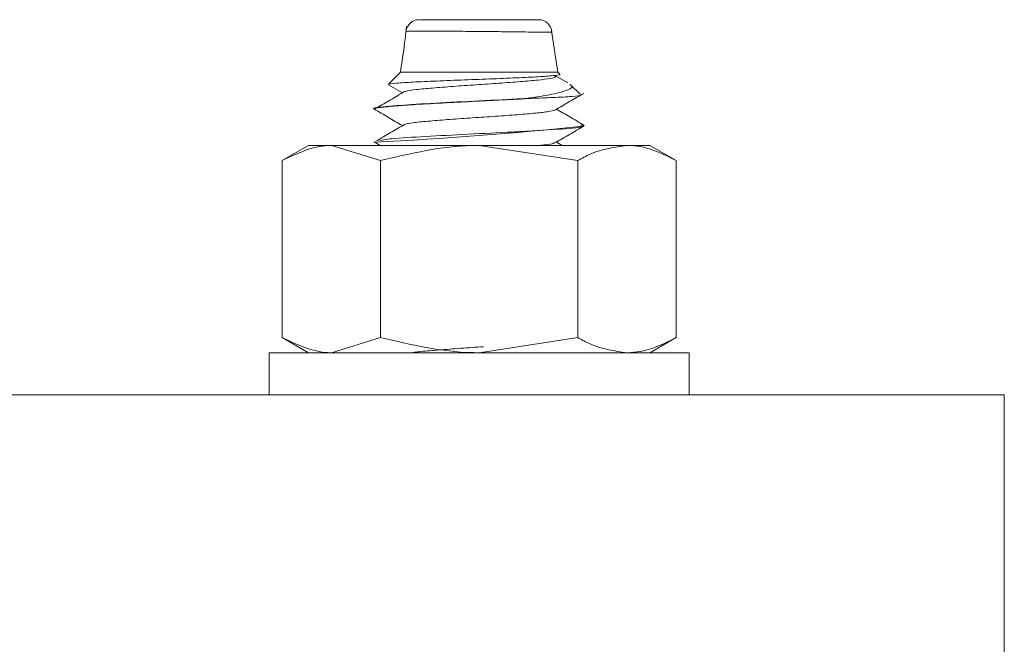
# Model space of a CAD drawing. Header units: millimetres. Extents: x 365 to 1993, y -46 to 1838.
# Tile 30 of 50: x 994 to 1031, y 1129 to 1153. Entities that reach past the tile are written whole.
import ezdxf

# ---------------------------------------------------------------- set-up
doc = ezdxf.new("R2010")
doc.units = ezdxf.units.MM

msp = doc.modelspace()

# ---------------------------------------------------------------- linework, layer by layer
at = {"color": 7, "linetype": 'Continuous', "lineweight": 15}
for p, q in [((1008.975, 1152.611), (1013.5, 1152.611)), ((1014.237, 1150.611), (1013.997, 1152.191)), ((1008.237, 1150.611), (1007.781, 1150.155)), ((1014.237, 1150.611), (1008.237, 1150.611)), ((1014.296, 1150.552), (1014.237, 1150.611)), ((1007.786, 1150.135), (1008.312, 1149.829)), ((1014.615, 1150.199), (1014.146, 1150.471)), ((1015.08, 1149.769), (1014.7, 1150.148)), ((1013.215, 1149.611), (1013.041, 1149.611)), ((1007.237, 1149.205), (1007.237, 1149.195)), ((1015.237, 1148.57), (1015.237, 1148.581)), ((1007.237, 1147.955), (1007.237, 1147.945)), ((1007.24, 1147.952), (1007.464, 1147.822)), ((1014.403, 1147.822), (1014.182, 1147.95)), ((1004.737, 1147.822), (1003.732, 1147.241)), ((1005.608, 1147.822), (1004.737, 1147.822)), ((1007.484, 1147.241), (1005.608, 1147.822)), ((1011.237, 1147.822), (1005.608, 1147.822)), ((1014.99, 1147.241), (1011.237, 1147.822)), ((1016.866, 1147.822), (1011.237, 1147.822)), ((1016.866, 1147.822), (1017.737, 1147.822)), ((1018.743, 1147.241), (1017.737, 1147.822)), ((1003.732, 1140.502), (1003.732, 1147.241)), ((1007.484, 1140.502), (1007.484, 1147.241)), ((1014.99, 1140.502), (1014.99, 1147.241)), ((1018.743, 1140.502), (1018.743, 1147.241)), ((1003.732, 1140.502), (1004.737, 1139.922)), ((1007.484, 1140.502), (1005.608, 1139.922)), ((1014.99, 1140.502), (1011.237, 1139.922)), ((1017.737, 1139.922), (1018.743, 1140.502)), ((1003.237, 1139.922), (1003.237, 1138.322)), ((1003.237, 1139.922), (1009.361, 1139.922)), ((1009.361, 1139.922), (1019.237, 1139.922)), ((1019.237, 1138.322), (1019.237, 1139.922)), ((1031.237, 1138.322), (881.237, 1138.322)), ((1031.237, 1138.322), (1031.237, 1128.322))]:
    msp.add_line(p, q, dxfattribs=at)
for centre, radius, start, end in [((1008.947, 1152.111), 0.5, 89.981, 173.2633), ((1013.501, 1152.111), 0.5, 3.127, 90.0022), ((999.644, 1299.719), 151.964, 272.86516, 275.86842)]:
    msp.add_arc(centre, radius, start, end, dxfattribs=at)
for points, knots in [([(1008.467, 1152.349), (1008.446, 1152.141), (1008.385, 1151.559), (1008.295, 1150.982), (1008.237, 1150.611)], [0, 0, 0, 0, 0.3574546, 1, 1, 1, 1]), ([(1014.281, 1150.537), (1014.294, 1150.533), (1014.359, 1150.516), (1014.138, 1150.484), (1013.617, 1150.442), (1012.786, 1150.401), (1011.771, 1150.357), (1010.664, 1150.318), (1009.596, 1150.273), (1008.676, 1150.233), (1008.053, 1150.191), (1007.754, 1150.16), (1007.787, 1150.145), (1007.791, 1150.143)], [0, 0, 0, 0, 0.024217, 0.125027, 0.228437, 0.331782, 0.438028, 0.544688, 0.652964, 0.762921, 0.873272, 0.986505, 1, 1, 1, 1]), ([(1014.118, 1150.471), (1014.139, 1150.458), (1014.191, 1150.426), (1013.968, 1150.371), (1013.505, 1150.309), (1012.825, 1150.252), (1012.005, 1150.188), (1011.112, 1150.13), (1010.232, 1150.07), (1009.44, 1150.007), (1008.83, 1149.95), (1008.48, 1149.903), (1008.429, 1149.877), (1008.418, 1149.872)], [0, 0, 0, 0, 0.067227, 0.168488, 0.269649, 0.369237, 0.471028, 0.57092, 0.671696, 0.773231, 0.872631, 0.974285, 1, 1, 1, 1]), ([(1013.041, 1149.611), (1013.39, 1149.663), (1014.095, 1149.768), (1014.646, 1149.931), (1014.837, 1150.055), (1014.705, 1150.121), (1014.684, 1150.132)], [0, 0, 0, 0, 0.31986, 0.645881, 0.943324, 1, 1, 1, 1]), ([(1008.394, 1149.872), (1008.218, 1149.768), (1007.866, 1149.56), (1007.512, 1149.353), (1007.335, 1149.249)], [0, 0, 0, 0, 0.499924, 1, 1, 1, 1]), ([(1014.142, 1149.177), (1014.321, 1149.281), (1014.68, 1149.49), (1015.04, 1149.698), (1015.22, 1149.802)], [0, 0, 0, 0, 0.4997625, 1, 1, 1, 1]), ([(1013.041, 1149.611), (1012.798, 1149.598), (1012.035, 1149.555), (1010.583, 1149.488), (1008.935, 1149.399), (1007.71, 1149.312), (1007.1, 1149.245), (1007.264, 1149.208), (1007.277, 1149.205)], [0, 0, 0, 0, 0.098127, 0.307369, 0.520127, 0.729239, 0.978358, 1, 1, 1, 1]), ([(1007.268, 1149.195), (1007.258, 1149.2), (1007.212, 1149.223), (1007.46, 1149.267), (1007.998, 1149.325), (1008.857, 1149.382), (1009.908, 1149.442), (1011.061, 1149.499), (1012.19, 1149.554), (1012.857, 1149.591), (1013.215, 1149.611)], [0, 0, 0, 0, 0.033736, 0.170417, 0.31638, 0.441655, 0.598532, 0.737061, 0.858752, 1, 1, 1, 1]), ([(1015.083, 1149.732), (1015.086, 1149.731), (1015.127, 1149.716), (1014.797, 1149.686), (1014.15, 1149.647), (1013.502, 1149.622), (1013.215, 1149.611)], [0, 0, 0, 0, 0.026546, 0.370394, 0.720144, 1, 1, 1, 1]), ([(1007.24, 1149.202), (1007.418, 1149.098), (1007.775, 1148.891), (1008.133, 1148.683), (1008.312, 1148.579)], [0, 0, 0, 0, 0.5000784, 1, 1, 1, 1]), ([(1014.122, 1149.177), (1014.122, 1149.173), (1014.119, 1149.15), (1013.855, 1149.103), (1013.341, 1149.044), (1012.613, 1148.985), (1011.767, 1148.922), (1010.869, 1148.865), (1010.005, 1148.802), (1009.258, 1148.742), (1008.674, 1148.684), (1008.487, 1148.642), (1008.393, 1148.621)], [0, 0, 0, 0, 0.020383, 0.130295, 0.238727, 0.347127, 0.457044, 0.564499, 0.67413, 0.783202, 0.891013, 1, 1, 1, 1]), ([(1015.225, 1148.595), (1015.045, 1148.7), (1014.697, 1148.901), (1014.35, 1149.103), (1014.182, 1149.2)], [0, 0, 0, 0, 0.517514, 1, 1, 1, 1]), ([(1008.394, 1148.622), (1008.218, 1148.518), (1007.866, 1148.31), (1007.512, 1148.103), (1007.335, 1147.999)], [0, 0, 0, 0, 0.499924, 1, 1, 1, 1]), ([(1015.109, 1148.597), (1015.159, 1148.584), (1015.337, 1148.539), (1014.618, 1148.457), (1013.415, 1148.381), (1012.027, 1148.305), (1010.576, 1148.238), (1008.968, 1148.149), (1007.759, 1148.074), (1007.544, 1148.022), (1007.451, 1148)], [0, 0, 0, 0, 0.065203, 0.231009, 0.394639, 0.461357, 0.603623, 0.74828, 0.890458, 1, 1, 1, 1]), ([(1014.142, 1147.927), (1014.321, 1148.031), (1014.68, 1148.24), (1015.04, 1148.448), (1015.22, 1148.552)], [0, 0, 0, 0, 0.499763, 1, 1, 1, 1]), ([(1014.11, 1147.927), (1014.1, 1147.918), (1014.067, 1147.889), (1013.861, 1147.852), (1013.61, 1147.827), (1013.559, 1147.822)], [0, 0, 0, 0, 0.269682, 0.854046, 1, 1, 1, 1]), ([(1005.608, 1147.822), (1005.564, 1147.821), (1004.93, 1147.813), (1004.309, 1147.517), (1003.732, 1147.241)], [0, 0, 0, 0, 0.0702206, 1, 1, 1, 1]), ([(1011.237, 1147.822), (1011.148, 1147.821), (1009.881, 1147.813), (1008.639, 1147.517), (1007.484, 1147.241)], [0, 0, 0, 0, 0.070216, 1, 1, 1, 1]), ([(1014.99, 1147.241), (1015.148, 1147.329), (1015.759, 1147.669), (1016.395, 1147.757), (1016.866, 1147.822)], [0, 0, 0, 0, 0.257546, 1, 1, 1, 1]), ([(1016.866, 1147.822), (1017.037, 1147.813), (1017.672, 1147.781), (1018.29, 1147.469), (1018.743, 1147.241)], [0, 0, 0, 0, 0.268637, 1, 1, 1, 1]), ([(1005.608, 1139.922), (1005.564, 1139.923), (1004.93, 1139.931), (1004.309, 1140.227), (1003.732, 1140.502)], [0, 0, 0, 0, 0.0702206, 1, 1, 1, 1]), ([(1011.237, 1139.922), (1011.148, 1139.923), (1009.881, 1139.931), (1008.639, 1140.227), (1007.484, 1140.502)], [0, 0, 0, 0, 0.070216, 1, 1, 1, 1]), ([(1014.99, 1140.502), (1015.148, 1140.415), (1015.759, 1140.075), (1016.395, 1139.987), (1016.866, 1139.922)], [0, 0, 0, 0, 0.257546, 1, 1, 1, 1]), ([(1016.866, 1139.922), (1017.037, 1139.931), (1017.672, 1139.963), (1018.29, 1140.274), (1018.743, 1140.502)], [0, 0, 0, 0, 0.268637, 1, 1, 1, 1]), ([(1011.404, 1140.149), (1011.258, 1140.14), (1010.817, 1140.11), (1010.084, 1140.059), (1009.335, 1139.997), (1008.845, 1139.954), (1008.703, 1139.928), (1008.672, 1139.922)], [0, 0, 0, 0, 0.130929, 0.397246, 0.66344, 0.925364, 1, 1, 1, 1])]:
    msp.add_open_spline(points, degree=3, knots=knots, dxfattribs=at)
at = {"color": 8, "linetype": 'Continuous', "lineweight": 15}
msp.add_open_spline([(1013.874, 1152.144), (1013.874, 1152.144), (1013.874, 1152.144), (1014.09, 1152.135), (1013.893, 1152.134), (1013.455, 1152.137), (1012.749, 1152.146), (1011.885, 1152.157), (1010.948, 1152.166), (1010.041, 1152.172), (1009.339, 1152.174), (1008.811, 1152.173), (1008.486, 1152.169), (1008.485, 1152.164), (1008.484, 1152.162)], degree=3, knots=[0, 0, 0, 0, 0.0000062, 0.0831592, 0.1830416, 0.2824251, 0.3806553, 0.4776946, 0.5741225, 0.6707602, 0.7673461, 0.8350753, 0.9322014, 1, 1, 1, 1], dxfattribs=at)

doc.saveas('drawing.dxf')
